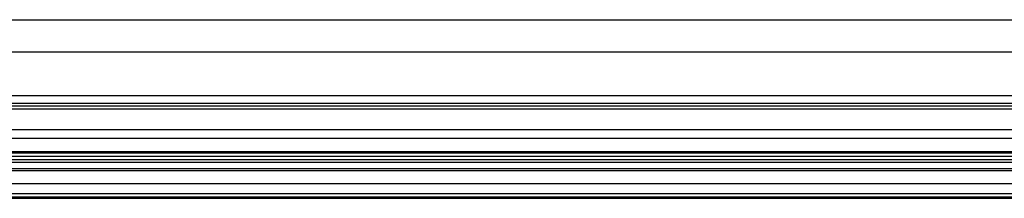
# Model space of a CAD drawing. Header units: inches. Extents: x 0 to 34, y 0 to 22.
# Tile 18 of 33: x 14.6 to 18.4, y 13.9 to 14.6. Entities that reach past the tile are written whole.
import ezdxf

# ---------------------------------------------------------------- set-up
doc = ezdxf.new("R2010")
doc.units = ezdxf.units.IN
doc.header["$LTSCALE"] = 1.87
doc.header["$MEASUREMENT"] = 0
doc.layers.get('0').update_dxf_attribs({"linetype": 'CONTINUOUS'})

msp = doc.modelspace()

# ---------------------------------------------------------------- linework, layer by layer
at = {"color": 9, "linetype": 'CONTINUOUS'}
for p, q in [((13.4489, 14.6098), (19.8, 14.6098)), ((12.8679, 14.284), (20.4009, 14.284)), ((12.8679, 14.2735), (20.4009, 14.2735)), ((12.9467, 14.1819), (20.3222, 14.1819)), ((12.9467, 14.1478), (20.3222, 14.1478)), ((12.9467, 14.0954), (20.3222, 14.0954)), ((12.9467, 14.0647), (20.3222, 14.0647)), ((12.9467, 14.054), (20.3222, 14.054)), ((12.9467, 14.0301), (20.3222, 14.0301)), ((12.8679, 13.9709), (20.4009, 13.9709)), ((12.9467, 13.932), (20.3222, 13.932)), ((12.9467, 13.9186), (20.3222, 13.9186))]:
    msp.add_line(p, q, dxfattribs=at)
at = {"color": 7, "linetype": 'CONTINUOUS'}
for p, q in [((13.4489, 14.4848), (19.7999, 14.4848)), ((12.8679, 14.2844), (20.4009, 14.2844)), ((13.0244, 14.3148), (20.2244, 14.3148)), ((12.8679, 14.2621), (20.4009, 14.2621)), ((12.9467, 14.0901), (20.3222, 14.0901)), ((12.9467, 14.0779), (20.3222, 14.0779)), ((12.9467, 14.0293), (20.3222, 14.0293)), ((12.9467, 14.0223), (20.3222, 14.0223)), ((12.9467, 13.9133), (20.3222, 13.9133))]:
    msp.add_line(p, q, dxfattribs=at)

doc.saveas('drawing.dxf')
